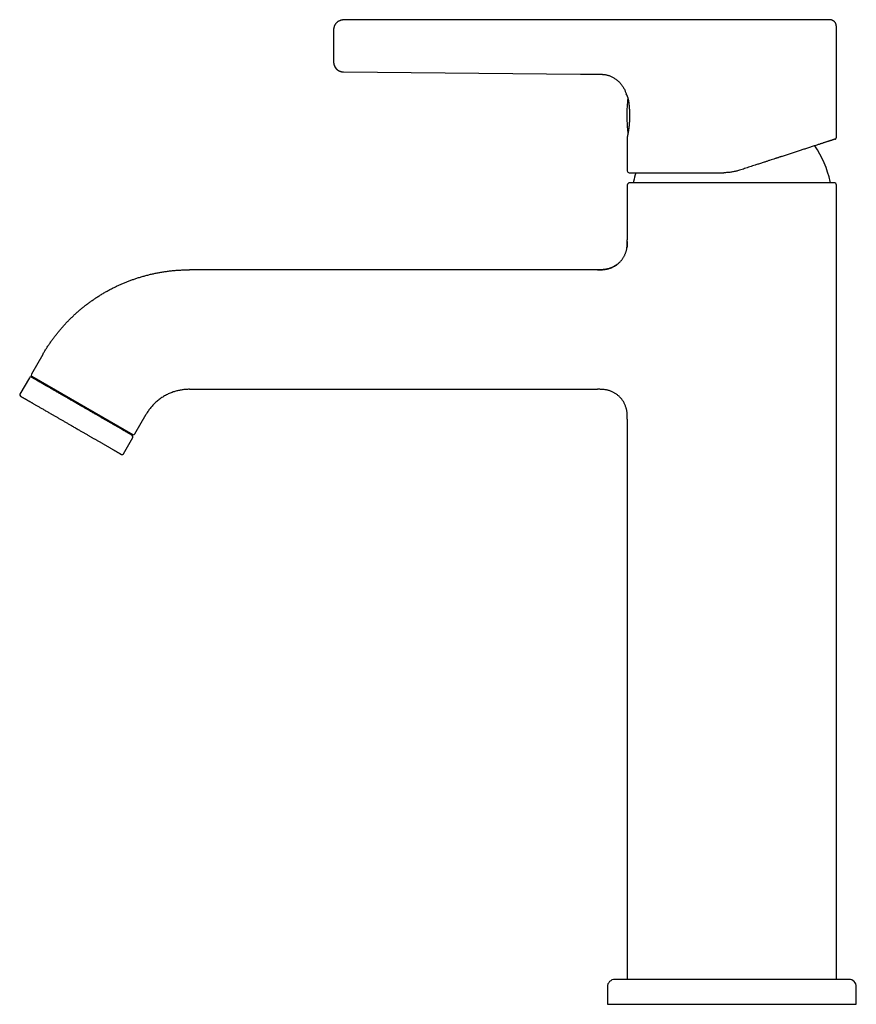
# Model space of a CAD drawing. Header units: millimetres. Extents: x 8 to 932, y 12 to 940.
# Tile 25 of 62: x 29 to 197, y 724 to 922. Entities that reach past the tile are written whole.
import ezdxf

# ---------------------------------------------------------------- set-up
doc = ezdxf.new("R2010")
doc.units = ezdxf.units.MM

msp = doc.modelspace()

# ---------------------------------------------------------------- linework, layer by layer
at = {"color": 7, "linetype": 'Continuous', "lineweight": 30}
for p, q in [((145.23, 921.58), (93.75, 921.55)), ((145.23, 921.57), (93.75, 921.55)), ((93.75, 921.56), (93.75, 921.56)), ((93.75, 921.55), (93.75, 921.55)), ((154.69, 921.58), (154.7, 921.58)), ((192.75, 897.98), (192.75, 920.08)), ((91.75, 913.07), (91.75, 913.06)), ((93.73, 911.11), (93.73, 911.12)), ((93.73, 911.11), (93.73, 911.11)), ((93.73, 911.11), (141.35, 910.67)), ((141.35, 910.68), (145.23, 910.64)), ((145.23, 910.64), (145.23, 910.64)), ((150.55, 906.61), (150.54, 906.62)), ((150.54, 906.62), (150.54, 906.62)), ((150.75, 898.11), (150.75, 898.07)), ((150.75, 898.07), (150.75, 891.27)), ((150.86, 899.05), (150.87, 898.96)), ((150.75, 888.37), (150.75, 877.37)), ((192.75, 728.87), (192.75, 888.37)), ((144.75, 871.37), (62.77, 871.37)), ((33.32, 854.37), (31.03, 850.4)), ((30.63, 849.7), (28.73, 846.41)), ((31.14, 849.99), (51.4, 838.29)), ((31.31, 849.89), (31.21, 849.71)), ((62.77, 847.37), (144.75, 847.37)), ((51.81, 838.4), (54.11, 842.37)), ((150.75, 841.37), (150.75, 728.87)), ((51.13, 838.21), (51.23, 838.39)), ((49.51, 834.41), (51.41, 837.7)), ((195.25, 728.87), (148.25, 728.87)), ((146.75, 727.37), (146.75, 723.87)), ((196.75, 723.87), (196.75, 727.37)), ((146.75, 723.87), (196.75, 723.87))]:
    msp.add_line(p, q, dxfattribs=at)
at = {"color": 7, "linetype": 'Continuous', "lineweight": 30, "flags": 128}
for points in [[(91.75, 913.06), (91.75, 913.01), (91.76, 912.92)], [(150.88, 898.95), (150.88, 898.96), (150.87, 898.96)]]:
    msp.add_lwpolyline(points, dxfattribs=at)
at = {"color": 7, "linetype": 'Continuous', "lineweight": 30}
for centre, radius, start, end in [((93.75, 913.1), 2, 200.2397, 269.4813), ((180.65, 902.37), 30, 173.3394, 180), ((180.65, 902.37), 30, 180, 185.9292), ((151.01, 899.29), 0.2, 185.9292, 215.7742), ((171.75, 884.87), 20.2, 12.1248, 34.4141), ((151.15, 891.27), 0.4, 180, 270), ((171.75, 884.87), 20.2, 162.7158, 167.8752), ((151.25, 888.37), 0.5, 90, 180), ((152.2, 889.07), 0.2, 167.8752, 270), ((191.3, 889.07), 0.2, 270, 12.1248), ((192.25, 888.37), 0.5, 360, 90), ((31.29, 850.25), 0.3, 150, 240), ((30.89, 849.55), 0.3, 60, 150), ((28.99, 846.26), 0.3, 150, 240), ((51.55, 838.55), 0.3, 240, 330), ((51.15, 837.85), 0.3, 330, 60), ((49.25, 834.56), 0.3, 240, 330), ((148.25, 727.37), 1.5, 90, 180), ((195.25, 727.37), 1.5, 0, 90)]:
    msp.add_arc(centre, radius, start, end, dxfattribs=at)
for points, knots in [([(93.75, 921.56), (93.7, 921.55), (93.6, 921.55), (93.44, 921.53), (93.29, 921.5), (93.13, 921.46), (92.98, 921.4), (92.83, 921.33), (92.69, 921.25), (92.55, 921.16), (92.43, 921.06), (92.31, 920.95), (92.2, 920.82), (92.1, 920.69), (92.02, 920.56), (91.94, 920.42), (91.88, 920.27), (91.83, 920.13), (91.79, 919.98), (91.77, 919.84), (91.75, 919.71), (91.75, 919.62), (91.75, 919.59)], [0, 0, 0, 0, 0.048301, 0.097983, 0.148952, 0.201095, 0.254275, 0.308338, 0.359969, 0.412076, 0.464493, 0.517049, 0.56957, 0.621881, 0.673814, 0.725205, 0.775903, 0.825768, 0.87381, 0.920825, 0.966722, 1, 1, 1, 1]), ([(154.7, 921.58), (154.63, 921.58), (154.48, 921.58), (154.26, 921.58), (154.05, 921.58), (153.85, 921.59), (153.64, 921.59), (153.42, 921.6), (153.18, 921.6), (152.94, 921.6), (152.7, 921.6), (152.47, 921.6), (152.26, 921.6), (152.05, 921.59), (151.85, 921.59), (151.64, 921.59), (151.43, 921.58), (151.21, 921.58), (151, 921.58), (150.78, 921.58), (150.56, 921.57), (150.35, 921.57), (150.16, 921.57), (149.97, 921.56), (149.79, 921.56), (149.61, 921.56), (149.42, 921.56), (149.24, 921.56), (149.04, 921.56), (148.83, 921.56), (148.61, 921.56), (148.37, 921.56), (148.11, 921.56), (147.85, 921.56), (147.56, 921.56), (147.27, 921.56), (146.95, 921.57), (146.63, 921.57), (146.3, 921.57), (145.95, 921.58), (145.6, 921.58), (145.35, 921.58), (145.23, 921.58)], [0, 0, 0, 0, 0.024162, 0.046991, 0.068779, 0.089763, 0.110125, 0.136066, 0.161361, 0.186002, 0.211449, 0.235752, 0.25874, 0.280241, 0.300083, 0.32304, 0.345645, 0.368411, 0.391325, 0.414375, 0.437521, 0.460722, 0.480026, 0.499317, 0.518572, 0.537769, 0.556944, 0.577215, 0.597769, 0.619781, 0.643317, 0.668436, 0.695146, 0.723446, 0.753328, 0.784771, 0.817736, 0.852145, 0.887254, 0.92363, 0.961229, 1, 1, 1, 1]), ([(191.25, 921.58), (191.25, 921.58), (191.25, 921.58), (191.24, 921.58), (191.22, 921.58), (191.17, 921.58), (191.11, 921.58), (191.02, 921.58), (190.92, 921.58), (190.81, 921.58), (190.68, 921.58), (190.54, 921.58), (190.38, 921.58), (190.2, 921.58), (190, 921.58), (189.78, 921.58), (189.55, 921.58), (189.29, 921.58), (189.02, 921.58), (188.74, 921.58), (188.45, 921.58), (188.15, 921.58), (187.84, 921.58), (187.51, 921.58), (187.16, 921.58), (186.8, 921.58), (186.41, 921.58), (186.01, 921.58), (185.59, 921.58), (185.16, 921.58), (184.73, 921.58), (184.29, 921.58), (183.86, 921.58), (183.41, 921.58), (182.95, 921.58), (182.47, 921.58), (181.98, 921.58), (181.46, 921.58), (180.94, 921.58), (180.4, 921.58), (179.86, 921.58), (179.33, 921.58), (178.79, 921.58), (178.26, 921.58), (177.73, 921.58), (177.19, 921.58), (176.63, 921.58), (176.06, 921.58), (175.47, 921.58), (174.88, 921.58), (174.29, 921.58), (173.69, 921.58), (173.11, 921.58), (172.53, 921.58), (171.96, 921.58), (171.4, 921.58), (170.83, 921.58), (170.26, 921.58), (169.67, 921.58), (169.08, 921.58), (168.49, 921.58), (167.9, 921.58), (167.31, 921.58), (166.74, 921.58), (166.18, 921.58), (165.64, 921.58), (165.11, 921.58), (164.58, 921.58), (164.05, 921.58), (163.51, 921.58), (162.98, 921.58), (162.44, 921.58), (161.92, 921.58), (161.41, 921.58), (160.91, 921.58), (160.44, 921.58), (159.98, 921.58), (159.54, 921.58), (159.1, 921.58), (158.67, 921.58), (158.24, 921.58), (157.81, 921.58), (157.4, 921.58), (157, 921.58), (156.62, 921.58), (156.25, 921.58), (155.91, 921.58), (155.59, 921.58), (155.28, 921.58), (154.98, 921.58), (154.79, 921.58), (154.7, 921.58)], [0, 0, 0, 0, 0, 0.011655, 0.023303, 0.034954, 0.046622, 0.058315, 0.070022, 0.081034, 0.092028, 0.103014, 0.114001, 0.124998, 0.13667, 0.148327, 0.15998, 0.171641, 0.183321, 0.19501, 0.206011, 0.217001, 0.22799, 0.238986, 0.249999, 0.261708, 0.273385, 0.285041, 0.296689, 0.308338, 0.320001, 0.33099, 0.341975, 0.352966, 0.363971, 0.374999, 0.386705, 0.398381, 0.410037, 0.421684, 0.433335, 0.444992, 0.455976, 0.466959, 0.477952, 0.488962, 0.5, 0.51169, 0.523357, 0.535012, 0.546666, 0.558329, 0.570016, 0.581022, 0.592014, 0.603001, 0.613993, 0.625, 0.636673, 0.64833, 0.659983, 0.671643, 0.68332, 0.695031, 0.706055, 0.717054, 0.728038, 0.739016, 0.749998, 0.761656, 0.773306, 0.784958, 0.796625, 0.808316, 0.820025, 0.831039, 0.842035, 0.85302, 0.864006, 0.875, 0.886664, 0.898317, 0.90997, 0.921633, 0.933319, 0.945012, 0.956013, 0.967003, 0.977992, 0.988987, 1, 1, 1, 1]), ([(192.75, 920.08), (192.75, 920.12), (192.75, 920.21), (192.74, 920.33), (192.73, 920.45), (192.71, 920.56), (192.69, 920.66), (192.65, 920.76), (192.62, 920.84), (192.57, 920.93), (192.52, 921.01), (192.47, 921.08), (192.4, 921.16), (192.32, 921.24), (192.22, 921.33), (192.1, 921.4), (191.98, 921.46), (191.86, 921.51), (191.74, 921.54), (191.61, 921.56), (191.52, 921.57), (191.45, 921.57), (191.42, 921.57), (191.37, 921.58), (191.31, 921.58), (191.27, 921.58), (191.25, 921.58)], [0, 0, 0, 0, 0.054038, 0.105444, 0.154131, 0.200166, 0.243719, 0.284859, 0.323382, 0.35916, 0.402421, 0.440471, 0.474951, 0.52767, 0.581633, 0.636703, 0.692732, 0.747885, 0.799197, 0.852329, 0.901571, 0.916376, 0.930865, 0.948655, 0.973655, 1, 1, 1, 1]), ([(91.75, 919.69), (91.75, 919.69), (91.75, 919.67), (91.75, 919.65), (91.75, 919.62), (91.75, 919.6), (91.75, 919.59)], [0, 0, 0, 0, 0.060214, 0.331396, 0.644052, 1, 1, 1, 1]), ([(91.75, 919.55), (91.75, 919.55), (91.75, 919.55), (91.75, 919.52), (91.75, 919.49), (91.75, 919.44), (91.75, 919.37), (91.75, 919.3), (91.75, 919.21), (91.75, 919.11), (91.75, 918.99), (91.75, 918.87), (91.75, 918.74), (91.75, 918.59), (91.75, 918.44), (91.75, 918.28), (91.75, 918.1), (91.75, 917.92), (91.75, 917.74), (91.75, 917.54), (91.75, 917.34), (91.75, 917.14), (91.75, 916.93), (91.75, 916.73), (91.75, 916.52), (91.75, 916.31), (91.75, 916.1), (91.75, 915.89), (91.75, 915.69), (91.75, 915.48), (91.75, 915.28), (91.75, 915.08), (91.75, 914.89), (91.75, 914.7), (91.75, 914.52), (91.75, 914.35), (91.75, 914.19), (91.75, 914.04), (91.75, 913.9), (91.75, 913.76), (91.75, 913.64), (91.75, 913.53), (91.75, 913.43), (91.75, 913.35), (91.75, 913.27), (91.75, 913.21), (91.75, 913.16), (91.75, 913.13), (91.75, 913.11), (91.75, 913.11), (91.75, 913.1)], [0, 0, 0, 0, 0.020695, 0.041476, 0.062435, 0.08327, 0.104094, 0.124993, 0.146248, 0.167218, 0.187988, 0.208649, 0.22929, 0.250004, 0.270747, 0.291407, 0.312074, 0.33284, 0.353794, 0.375023, 0.396278, 0.417246, 0.438015, 0.458673, 0.479312, 0.500022, 0.520754, 0.541404, 0.562062, 0.582819, 0.603765, 0.624985, 0.646228, 0.66719, 0.687958, 0.708621, 0.729269, 0.749994, 0.770718, 0.791506, 0.812448, 0.833298, 0.854122, 0.875005, 0.896278, 0.917254, 0.938022, 0.958674, 0.979302, 1, 1, 1, 1]), ([(91.75, 913.07), (91.75, 913.06), (91.75, 913.04), (91.75, 913.01), (91.75, 912.98), (91.76, 912.95), (91.76, 912.92), (91.76, 912.89), (91.76, 912.86), (91.77, 912.81), (91.78, 912.74), (91.8, 912.65), (91.83, 912.55), (91.87, 912.43), (91.92, 912.31), (91.98, 912.18), (92.05, 912.05), (92.12, 911.95), (92.19, 911.86), (92.24, 911.79), (92.3, 911.73), (92.36, 911.67), (92.43, 911.61), (92.49, 911.55), (92.57, 911.49), (92.65, 911.44), (92.75, 911.38), (92.86, 911.32), (92.98, 911.26), (93.11, 911.21), (93.26, 911.17), (93.41, 911.14), (93.57, 911.12), (93.68, 911.11), (93.73, 911.11)], [0, 0, 0, 0, 0.018253, 0.034332, 0.048342, 0.060478, 0.071071, 0.080657, 0.090062, 0.099761, 0.127138, 0.156745, 0.188308, 0.22867, 0.271771, 0.317539, 0.363858, 0.409656, 0.437959, 0.465975, 0.493674, 0.521029, 0.548015, 0.57507, 0.604946, 0.638044, 0.67427, 0.7135, 0.755571, 0.800279, 0.84738, 0.896588, 0.94758, 1, 1, 1, 1]), ([(145.23, 910.64), (145.3, 910.64), (145.45, 910.64), (145.67, 910.63), (145.91, 910.61), (146.16, 910.59), (146.42, 910.54), (146.69, 910.49), (146.96, 910.41), (147.24, 910.31), (147.52, 910.2), (147.79, 910.06), (148.07, 909.9), (148.34, 909.73), (148.6, 909.54), (148.85, 909.32), (149.1, 909.1), (149.33, 908.85), (149.54, 908.6), (149.74, 908.33), (149.92, 908.05), (150.08, 907.77), (150.22, 907.48), (150.35, 907.2), (150.46, 906.91), (150.52, 906.71), (150.54, 906.62)], [0, 0, 0, 0, 0.0290567, 0.0603016, 0.0935284, 0.128573, 0.1652954, 0.203537, 0.2431631, 0.2840718, 0.3261704, 0.3693282, 0.4134001, 0.4582372, 0.503692, 0.5496231, 0.5958997, 0.6423895, 0.6888553, 0.735142, 0.7811016, 0.8265706, 0.871375, 0.9153345, 0.9582676, 1, 1, 1, 1]), ([(150.54, 906.62), (150.55, 906.61), (150.55, 906.61), (150.55, 906.61), (150.55, 906.6)], [0, 0, 0, 0, 0.9146817, 1, 1, 1, 1]), ([(150.58, 906.55), (150.57, 906.56), (150.56, 906.58), (150.55, 906.6), (150.55, 906.6), (150.55, 906.61)], [0, 0, 0, 0, 0.348638, 0.69869, 1, 1, 1, 1]), ([(150.57, 906.56), (150.57, 906.56), (150.56, 906.57), (150.56, 906.58), (150.55, 906.59)], [0, 0, 0, 0, 0.0073487, 1, 1, 1, 1]), ([(150.57, 906.56), (150.57, 906.56), (150.58, 906.54), (150.59, 906.51), (150.61, 906.48), (150.63, 906.43), (150.65, 906.39), (150.67, 906.35), (150.68, 906.33)], [0, 0, 0, 0, 0.113414, 0.278195, 0.458609, 0.640989, 0.83157, 1, 1, 1, 1]), ([(150.58, 906.55), (150.58, 906.54), (150.59, 906.52), (150.61, 906.48), (150.64, 906.43), (150.66, 906.36), (150.7, 906.29), (150.73, 906.21), (150.77, 906.11), (150.8, 906.01), (150.84, 905.89), (150.87, 905.77), (150.91, 905.64), (150.94, 905.49), (150.97, 905.34), (151, 905.18), (151.03, 905.02), (151.04, 904.9), (151.05, 904.85)], [0, 0, 0, 0, 0.062999, 0.126141, 0.189455, 0.252842, 0.316178, 0.379329, 0.442181, 0.504821, 0.567393, 0.629968, 0.692598, 0.755306, 0.818098, 0.880971, 0.943917, 1, 1, 1, 1]), ([(151.05, 904.84), (151.05, 904.8), (151.07, 904.7), (151.08, 904.53), (151.11, 904.32), (151.12, 904.12), (151.14, 903.91), (151.15, 903.72), (151.17, 903.52), (151.18, 903.32), (151.19, 903.12), (151.19, 902.92), (151.2, 902.73), (151.2, 902.55), (151.2, 902.38), (151.2, 902.21), (151.2, 902.06), (151.19, 901.9), (151.19, 901.76), (151.19, 901.63), (151.18, 901.51), (151.18, 901.4), (151.17, 901.3), (151.16, 901.18), (151.16, 901.03), (151.14, 900.85), (151.13, 900.68), (151.12, 900.52), (151.1, 900.38), (151.09, 900.24), (151.07, 900.09), (151.05, 899.95), (151.04, 899.82), (151.02, 899.69), (151, 899.56), (150.98, 899.42), (150.97, 899.29), (150.95, 899.17), (150.93, 899.05), (150.91, 898.94), (150.89, 898.82), (150.87, 898.71), (150.85, 898.61), (150.83, 898.51), (150.82, 898.43), (150.8, 898.35), (150.79, 898.28), (150.78, 898.23), (150.77, 898.18), (150.76, 898.14), (150.75, 898.11), (150.75, 898.11), (150.75, 898.11)], [0, 0, 0, 0, 0.014905, 0.041018, 0.066284, 0.090702, 0.114268, 0.136978, 0.15883, 0.17982, 0.202752, 0.224558, 0.245242, 0.264854, 0.283404, 0.300886, 0.317293, 0.334386, 0.350116, 0.36448, 0.377474, 0.389095, 0.399532, 0.409994, 0.429796, 0.450403, 0.471811, 0.4887, 0.506059, 0.523892, 0.542201, 0.561026, 0.57696, 0.594291, 0.613021, 0.633156, 0.6547, 0.673231, 0.692703, 0.713126, 0.734511, 0.756862, 0.780133, 0.80432, 0.826239, 0.848868, 0.872211, 0.896276, 0.921072, 0.946612, 0.972913, 1, 1, 1, 1]), ([(150.83, 899.27), (150.83, 899.27), (150.83, 899.27), (150.83, 899.26), (150.84, 899.24), (150.84, 899.21), (150.85, 899.18), (150.85, 899.14), (150.86, 899.09), (150.86, 899.06), (150.86, 899.05)], [0, 0, 0, 0, 0.1266832, 0.2499221, 0.3732578, 0.5002222, 0.6267567, 0.7499567, 0.8732354, 1, 1, 1, 1]), ([(150.88, 898.94), (150.88, 898.93), (150.89, 898.91), (150.89, 898.89), (150.9, 898.88), (150.9, 898.88)], [0, 0, 0, 0, 0.285196, 0.9563388, 1, 1, 1, 1]), ([(192.47, 897.6), (192.49, 897.61), (192.52, 897.62), (192.55, 897.64), (192.59, 897.66), (192.63, 897.69), (192.66, 897.73), (192.68, 897.76), (192.71, 897.8), (192.72, 897.84), (192.74, 897.89), (192.75, 897.93), (192.75, 897.97), (192.75, 897.98)], [0, 0, 0, 0, 0.101144, 0.179775, 0.235695, 0.395091, 0.456367, 0.534573, 0.629475, 0.711057, 0.800752, 0.897517, 1, 1, 1, 1]), ([(192.47, 897.6), (192.47, 897.6), (192.47, 897.6), (192.44, 897.59), (192.41, 897.58), (192.36, 897.57), (192.31, 897.55), (192.26, 897.53), (192.2, 897.52), (192.14, 897.5), (192.06, 897.47), (191.97, 897.44), (191.86, 897.41), (191.74, 897.37), (191.63, 897.33), (191.54, 897.3), (191.47, 897.28), (191.39, 897.25), (191.31, 897.22), (191.22, 897.2), (191.11, 897.16), (190.96, 897.11), (190.76, 897.05), (190.56, 896.98), (190.34, 896.91), (190.12, 896.84), (189.88, 896.76), (189.64, 896.68), (189.39, 896.6), (189.1, 896.51), (188.79, 896.41), (188.44, 896.29), (188.08, 896.18), (187.71, 896.06), (187.32, 895.93), (186.94, 895.81), (186.57, 895.69), (186.21, 895.57), (185.84, 895.45), (185.46, 895.33), (185.08, 895.2), (184.69, 895.07), (184.29, 894.95), (183.89, 894.82), (183.49, 894.69), (183.08, 894.55), (182.67, 894.42), (182.25, 894.28), (181.89, 894.17), (181.6, 894.07), (181.37, 894), (181.14, 893.92), (180.91, 893.85), (180.68, 893.77), (180.34, 893.66), (179.9, 893.52), (179.34, 893.34), (178.78, 893.15), (178.28, 892.99), (177.85, 892.85), (177.49, 892.74), (177.13, 892.62), (176.77, 892.5), (176.36, 892.37), (175.89, 892.22), (175.37, 892.05), (174.84, 891.88), (174.32, 891.7), (173.79, 891.53), (173.43, 891.42), (173.26, 891.36)], [0, 0, 0, 0, 0.017956, 0.035886, 0.053804, 0.071725, 0.082999, 0.094283, 0.105583, 0.117035, 0.128967, 0.143868, 0.158761, 0.173656, 0.188559, 0.196373, 0.204193, 0.21202, 0.219855, 0.227701, 0.235557, 0.251406, 0.267241, 0.283074, 0.298914, 0.314771, 0.33037, 0.346005, 0.361685, 0.377673, 0.396704, 0.415737, 0.434789, 0.453876, 0.473015, 0.492221, 0.508665, 0.5251, 0.541537, 0.557986, 0.574455, 0.590661, 0.606906, 0.623201, 0.639205, 0.655191, 0.671177, 0.68717, 0.70318, 0.711576, 0.71998, 0.728393, 0.736817, 0.745253, 0.753701, 0.773467, 0.793218, 0.812969, 0.832735, 0.845176, 0.857633, 0.870109, 0.882466, 0.894307, 0.911911, 0.929505, 0.947101, 0.964708, 0.982337, 1, 1, 1, 1]), ([(151.15, 890.87), (151.15, 890.87), (151.15, 890.87), (151.18, 890.87), (151.22, 890.87), (151.26, 890.87), (151.31, 890.87), (151.36, 890.87), (151.42, 890.87), (151.48, 890.87), (151.55, 890.87), (151.65, 890.87), (151.75, 890.87), (151.87, 890.87), (151.98, 890.87), (152.07, 890.87), (152.15, 890.87), (152.22, 890.87), (152.3, 890.87), (152.38, 890.87), (152.5, 890.87), (152.67, 890.87), (152.88, 890.87), (153.11, 890.87), (153.36, 890.87), (153.61, 890.87), (153.88, 890.87), (154.16, 890.87), (154.47, 890.87), (154.79, 890.87), (155.13, 890.87), (155.49, 890.87), (155.85, 890.87), (156.24, 890.87), (156.61, 890.87), (156.98, 890.87), (157.34, 890.87), (157.7, 890.87), (158.07, 890.87), (158.45, 890.87), (158.84, 890.87), (159.23, 890.87), (159.62, 890.87), (160.02, 890.87), (160.43, 890.87), (160.84, 890.87), (161.25, 890.87), (161.6, 890.87), (161.89, 890.87), (162.12, 890.87), (162.34, 890.87), (162.57, 890.87), (162.8, 890.87), (163.14, 890.87), (163.58, 890.87), (164.13, 890.87), (164.68, 890.87), (165.18, 890.87), (165.6, 890.87), (165.96, 890.87), (166.32, 890.87), (166.68, 890.87), (167.09, 890.87), (167.55, 890.87), (168.07, 890.87), (168.59, 890.87), (169.11, 890.87), (169.64, 890.87), (169.99, 890.87), (170.17, 890.87)], [0, 0, 0, 0, 0.018417, 0.036805, 0.055178, 0.07355, 0.085105, 0.096667, 0.108242, 0.119967, 0.132174, 0.147412, 0.162634, 0.177848, 0.193063, 0.201036, 0.209012, 0.216992, 0.224978, 0.232971, 0.240972, 0.258963, 0.276922, 0.294861, 0.312795, 0.330735, 0.348696, 0.366689, 0.384981, 0.404157, 0.42331, 0.442455, 0.461607, 0.480784, 0.499999, 0.51643, 0.532832, 0.549215, 0.56559, 0.581966, 0.59806, 0.614174, 0.630317, 0.64616, 0.661969, 0.67776, 0.693542, 0.709325, 0.717595, 0.72587, 0.734149, 0.742434, 0.750727, 0.759029, 0.778447, 0.79783, 0.817196, 0.83656, 0.848739, 0.860927, 0.87313, 0.885211, 0.89679, 0.913997, 0.931187, 0.948371, 0.96556, 0.982766, 1, 1, 1, 1]), ([(173.26, 891.36), (173.14, 891.32), (172.91, 891.25), (172.57, 891.16), (172.22, 891.08), (171.87, 891.02), (171.53, 890.96), (171.18, 890.92), (170.84, 890.89), (170.5, 890.87), (170.28, 890.87), (170.17, 890.87)], [0, 0, 0, 0, 0.11455, 0.228399, 0.34157, 0.454091, 0.565984, 0.675295, 0.784051, 0.892278, 1, 1, 1, 1]), ([(171.75, 888.87), (171.55, 888.87), (171.16, 888.87), (170.57, 888.87), (169.99, 888.87), (169.47, 888.87), (169.04, 888.87), (168.67, 888.87), (168.3, 888.87), (167.93, 888.87), (167.49, 888.87), (166.98, 888.87), (166.42, 888.87), (165.86, 888.87), (165.3, 888.87), (164.75, 888.87), (164.28, 888.87), (163.9, 888.87), (163.59, 888.87), (163.29, 888.87), (162.99, 888.87), (162.69, 888.87), (162.39, 888.87), (162.02, 888.87), (161.57, 888.87), (161.04, 888.87), (160.55, 888.87), (160.09, 888.87), (159.66, 888.87), (159.24, 888.87), (158.82, 888.87), (158.42, 888.87), (158.02, 888.87), (157.63, 888.87), (157.23, 888.87), (156.83, 888.87), (156.42, 888.87), (156.03, 888.87), (155.65, 888.87), (155.28, 888.87), (154.93, 888.87), (154.61, 888.87), (154.34, 888.87), (154.1, 888.87), (153.87, 888.87), (153.65, 888.87), (153.41, 888.87), (153.17, 888.87), (152.92, 888.87), (152.72, 888.87), (152.56, 888.87), (152.44, 888.87), (152.32, 888.87), (152.21, 888.87), (152.1, 888.87), (152.01, 888.87), (151.91, 888.87), (151.82, 888.87), (151.73, 888.87), (151.65, 888.87), (151.58, 888.87), (151.5, 888.87), (151.43, 888.87), (151.36, 888.87), (151.31, 888.87), (151.28, 888.87), (151.25, 888.87), (151.25, 888.87), (151.25, 888.87)], [0, 0, 0, 0, 0.018297, 0.036561, 0.054805, 0.073046, 0.084517, 0.095997, 0.107488, 0.119146, 0.131344, 0.149462, 0.167556, 0.18564, 0.203729, 0.221837, 0.239979, 0.2503, 0.260606, 0.270901, 0.281186, 0.291465, 0.30174, 0.312014, 0.330855, 0.349718, 0.36862, 0.385084, 0.401515, 0.417923, 0.434318, 0.450713, 0.467117, 0.483543, 0.5, 0.518813, 0.537585, 0.55633, 0.575065, 0.593808, 0.612574, 0.631379, 0.645824, 0.660242, 0.674642, 0.689029, 0.703413, 0.722254, 0.741117, 0.760019, 0.771113, 0.78219, 0.793255, 0.804311, 0.815361, 0.826409, 0.837457, 0.849616, 0.861783, 0.873965, 0.886015, 0.897519, 0.91461, 0.931681, 0.948743, 0.965809, 0.98289, 1, 1, 1, 1]), ([(192.25, 888.87), (192.25, 888.87), (192.24, 888.87), (192.22, 888.87), (192.18, 888.87), (192.13, 888.87), (192.07, 888.87), (192.02, 888.87), (191.96, 888.87), (191.89, 888.87), (191.8, 888.87), (191.69, 888.87), (191.55, 888.87), (191.39, 888.87), (191.21, 888.87), (191.02, 888.87), (190.84, 888.87), (190.69, 888.87), (190.56, 888.87), (190.42, 888.87), (190.28, 888.87), (190.14, 888.87), (189.99, 888.87), (189.79, 888.87), (189.55, 888.87), (189.24, 888.87), (188.92, 888.87), (188.61, 888.87), (188.31, 888.87), (187.99, 888.87), (187.66, 888.87), (187.32, 888.87), (186.98, 888.87), (186.62, 888.87), (186.23, 888.87), (185.81, 888.87), (185.37, 888.87), (184.91, 888.87), (184.44, 888.87), (183.96, 888.87), (183.47, 888.87), (183.01, 888.87), (182.58, 888.87), (182.18, 888.87), (181.78, 888.87), (181.37, 888.87), (180.92, 888.87), (180.41, 888.87), (179.86, 888.87), (179.37, 888.87), (178.96, 888.87), (178.63, 888.87), (178.29, 888.87), (177.95, 888.87), (177.61, 888.87), (177.27, 888.87), (176.92, 888.87), (176.55, 888.87), (176.17, 888.87), (175.78, 888.87), (175.41, 888.87), (174.98, 888.87), (174.49, 888.87), (173.95, 888.87), (173.4, 888.87), (172.85, 888.87), (172.3, 888.87), (171.93, 888.87), (171.75, 888.87)], [0, 0, 0, 0, 0.018299, 0.036564, 0.05481, 0.07305, 0.084521, 0.095999, 0.107489, 0.119146, 0.131344, 0.149462, 0.167556, 0.18564, 0.203729, 0.221837, 0.239979, 0.2503, 0.260606, 0.270901, 0.281186, 0.291465, 0.30174, 0.312014, 0.330855, 0.349718, 0.36862, 0.385084, 0.401515, 0.417923, 0.434318, 0.450713, 0.467117, 0.483543, 0.5, 0.518813, 0.537585, 0.55633, 0.575065, 0.593808, 0.612574, 0.631379, 0.645824, 0.660242, 0.674642, 0.68903, 0.703413, 0.722254, 0.741117, 0.760019, 0.771113, 0.78219, 0.793255, 0.804311, 0.815361, 0.826409, 0.837457, 0.849616, 0.861784, 0.873965, 0.886015, 0.897517, 0.914607, 0.931677, 0.948739, 0.965805, 0.982888, 1, 1, 1, 1]), ([(144.75, 871.37), (144.86, 871.37), (145.08, 871.37), (145.41, 871.38), (145.74, 871.39), (146.05, 871.42), (146.33, 871.46), (146.59, 871.5), (146.85, 871.56), (147.1, 871.63), (147.34, 871.71), (147.57, 871.8), (147.79, 871.9), (148.02, 872.01), (148.23, 872.13), (148.44, 872.26), (148.65, 872.41), (148.85, 872.56), (149.04, 872.73), (149.22, 872.9), (149.39, 873.08), (149.56, 873.27), (149.71, 873.47), (149.86, 873.68), (149.99, 873.89), (150.11, 874.1), (150.22, 874.33), (150.32, 874.55), (150.41, 874.78), (150.49, 875.02), (150.56, 875.27), (150.62, 875.54), (150.67, 875.8), (150.7, 876.07), (150.73, 876.36), (150.74, 876.68), (150.75, 877.02), (150.75, 877.26), (150.75, 877.37)], [0, 0, 0, 0, 0.033819, 0.067708, 0.101712, 0.135867, 0.16283, 0.189921, 0.217154, 0.244538, 0.269572, 0.294741, 0.320043, 0.345474, 0.371025, 0.396682, 0.42243, 0.448249, 0.474116, 0.500007, 0.525899, 0.551766, 0.577584, 0.603332, 0.628989, 0.65454, 0.679971, 0.705272, 0.730441, 0.755474, 0.783354, 0.811076, 0.838652, 0.866097, 0.893425, 0.929064, 0.964571, 1, 1, 1, 1]), ([(150.75, 877.05), (150.75, 876.98), (150.75, 876.81), (150.74, 876.55), (150.72, 876.27), (150.7, 876.02), (150.67, 875.86), (150.66, 875.79)], [0, 0, 0, 0, 0.176242, 0.402181, 0.62181, 0.835227, 1, 1, 1, 1]), ([(148.84, 872.56), (148.82, 872.54), (148.78, 872.51), (148.72, 872.46), (148.67, 872.42), (148.62, 872.38), (148.58, 872.35), (148.53, 872.32), (148.49, 872.29), (148.44, 872.26), (148.38, 872.22), (148.31, 872.17), (148.23, 872.12), (148.13, 872.07), (148.02, 872), (147.89, 871.94), (147.76, 871.87), (147.61, 871.81), (147.44, 871.74), (147.26, 871.68), (147.07, 871.62), (146.87, 871.56), (146.65, 871.51), (146.41, 871.47), (146.17, 871.43), (145.91, 871.4), (145.64, 871.38), (145.35, 871.37), (145.06, 871.37), (144.85, 871.37), (144.75, 871.37)], [0, 0, 0, 0, 0.026855, 0.050671, 0.071711, 0.085878, 0.098863, 0.110893, 0.122245, 0.135275, 0.151024, 0.169646, 0.191128, 0.216685, 0.245342, 0.277074, 0.310909, 0.347602, 0.387117, 0.42942, 0.474475, 0.522247, 0.572706, 0.625825, 0.681586, 0.739977, 0.800996, 0.864652, 0.930968, 1, 1, 1, 1]), ([(33.32, 854.37), (33.44, 854.57), (33.68, 854.97), (34.04, 855.57), (34.43, 856.16), (34.82, 856.74), (35.22, 857.31), (35.63, 857.86), (36.05, 858.41), (36.48, 858.94), (36.93, 859.47), (37.39, 860), (37.86, 860.52), (38.34, 861.03), (38.84, 861.53), (39.34, 862.01), (39.85, 862.49), (40.38, 862.96), (40.91, 863.42), (41.45, 863.86), (42, 864.3), (42.56, 864.72), (43.13, 865.13), (43.71, 865.53), (44.31, 865.93), (44.95, 866.33), (45.61, 866.73), (46.28, 867.11), (46.96, 867.48), (47.63, 867.82), (48.28, 868.13), (48.92, 868.42), (49.56, 868.7), (50.21, 868.97), (50.87, 869.22), (51.53, 869.46), (52.21, 869.69), (52.93, 869.92), (53.67, 870.13), (54.41, 870.33), (55.17, 870.51), (55.92, 870.68), (56.68, 870.82), (57.44, 870.95), (58.2, 871.07), (58.97, 871.16), (59.73, 871.24), (60.49, 871.3), (61.25, 871.34), (62.01, 871.37), (62.51, 871.37), (62.77, 871.37)], [0, 0, 0, 0, 0.019669, 0.039338, 0.059007, 0.078676, 0.098345, 0.117663, 0.136981, 0.156299, 0.175617, 0.195329, 0.215041, 0.234753, 0.254465, 0.274177, 0.293889, 0.313601, 0.333313, 0.353025, 0.372738, 0.39245, 0.412162, 0.431874, 0.451586, 0.473268, 0.494951, 0.516633, 0.538316, 0.559999, 0.579711, 0.599423, 0.619135, 0.638848, 0.65856, 0.678273, 0.697985, 0.719668, 0.741351, 0.763034, 0.784716, 0.806399, 0.828082, 0.849765, 0.871448, 0.893132, 0.914815, 0.936111, 0.957407, 0.978703, 1, 1, 1, 1]), ([(42.93, 842.95), (42.84, 843), (42.67, 843.1), (42.42, 843.25), (42.16, 843.39), (41.9, 843.54), (41.64, 843.69), (41.38, 843.84), (41.12, 844), (40.82, 844.16), (40.5, 844.35), (40.16, 844.55), (39.81, 844.75), (39.47, 844.94), (39.15, 845.13), (38.85, 845.31), (38.56, 845.47), (38.28, 845.63), (38, 845.79), (37.73, 845.95), (37.45, 846.11), (37.16, 846.28), (36.86, 846.45), (36.55, 846.63), (36.24, 846.81), (35.94, 846.98), (35.65, 847.15), (35.36, 847.32), (35.07, 847.48), (34.8, 847.64), (34.53, 847.8), (34.27, 847.95), (34.02, 848.09), (33.78, 848.23), (33.55, 848.36), (33.33, 848.49), (33.12, 848.61), (32.92, 848.73), (32.72, 848.84), (32.55, 848.94), (32.4, 849.03), (32.26, 849.11), (32.13, 849.18), (32.01, 849.25), (31.9, 849.32), (31.79, 849.38), (31.69, 849.44), (31.59, 849.49), (31.5, 849.55), (31.41, 849.6), (31.32, 849.65), (31.25, 849.69), (31.19, 849.72), (31.15, 849.75), (31.11, 849.77), (31.08, 849.79), (31.06, 849.8), (31.05, 849.81), (31.04, 849.81), (31.04, 849.81), (31.04, 849.81)], [0, 0, 0, 0, 0.014706, 0.029387, 0.044052, 0.058709, 0.07337, 0.088044, 0.102741, 0.118213, 0.13778, 0.157318, 0.176849, 0.196396, 0.215982, 0.232562, 0.249106, 0.265627, 0.282139, 0.298656, 0.315191, 0.331759, 0.351512, 0.371216, 0.390893, 0.410567, 0.430262, 0.45, 0.469753, 0.489457, 0.509134, 0.528808, 0.548503, 0.568241, 0.587581, 0.606874, 0.626142, 0.645407, 0.664691, 0.684017, 0.699613, 0.715178, 0.730722, 0.746258, 0.761797, 0.77735, 0.79293, 0.807768, 0.826227, 0.84466, 0.863087, 0.881527, 0.899999, 0.914708, 0.929391, 0.944057, 0.958715, 0.973375, 0.988047, 1, 1, 1, 1]), ([(62.77, 847.37), (62.64, 847.37), (62.4, 847.37), (62.03, 847.35), (61.66, 847.31), (61.3, 847.26), (60.94, 847.2), (60.58, 847.13), (60.23, 847.05), (59.88, 846.95), (59.52, 846.83), (59.14, 846.69), (58.74, 846.53), (58.35, 846.34), (57.97, 846.15), (57.59, 845.93), (57.23, 845.7), (56.88, 845.46), (56.54, 845.2), (56.2, 844.92), (55.89, 844.63), (55.58, 844.33), (55.29, 844.02), (55.02, 843.7), (54.77, 843.39), (54.54, 843.06), (54.31, 842.72), (54.17, 842.49), (54.11, 842.37)], [0, 0, 0, 0, 0.0351244, 0.0702484, 0.1053723, 0.1404961, 0.1756196, 0.2101157, 0.2446115, 0.2791075, 0.3136041, 0.3546711, 0.3957383, 0.436805, 0.4778706, 0.5189356, 0.560001, 0.6010671, 0.6421339, 0.6832006, 0.7242669, 0.7653328, 0.806399, 0.8451194, 0.88384, 0.9225604, 0.9612804, 1, 1, 1, 1]), ([(150.75, 841.37), (150.75, 841.46), (150.75, 841.65), (150.75, 841.92), (150.74, 842.2), (150.72, 842.48), (150.69, 842.75), (150.65, 843.03), (150.6, 843.29), (150.54, 843.55), (150.46, 843.81), (150.37, 844.06), (150.27, 844.31), (150.15, 844.56), (150.02, 844.8), (149.88, 845.04), (149.72, 845.26), (149.55, 845.48), (149.37, 845.69), (149.18, 845.88), (148.98, 846.07), (148.77, 846.24), (148.55, 846.41), (148.32, 846.56), (148.08, 846.7), (147.84, 846.83), (147.59, 846.94), (147.34, 847.03), (147.09, 847.12), (146.83, 847.18), (146.56, 847.25), (146.27, 847.29), (145.97, 847.33), (145.66, 847.35), (145.36, 847.37), (145.05, 847.37), (144.85, 847.37), (144.75, 847.37)], [0, 0, 0, 0, 0.028278, 0.056598, 0.084989, 0.113475, 0.142074, 0.170805, 0.198031, 0.225403, 0.25293, 0.28062, 0.308475, 0.336489, 0.364654, 0.392953, 0.421366, 0.449866, 0.477913, 0.505985, 0.534051, 0.562079, 0.590547, 0.618916, 0.647163, 0.675268, 0.703218, 0.730512, 0.757646, 0.784626, 0.811459, 0.843224, 0.874819, 0.906266, 0.937591, 0.968823, 1, 1, 1, 1]), ([(28.84, 846), (28.84, 846), (28.84, 846), (28.85, 846), (28.87, 845.99), (28.9, 845.97), (28.94, 845.95), (28.99, 845.92), (29.04, 845.89), (29.09, 845.86), (29.15, 845.82), (29.22, 845.78), (29.3, 845.74), (29.38, 845.69), (29.47, 845.64), (29.56, 845.59), (29.66, 845.53), (29.76, 845.47), (29.86, 845.41), (29.97, 845.35), (30.09, 845.28), (30.21, 845.21), (30.35, 845.13), (30.5, 845.05), (30.66, 844.95), (30.83, 844.85), (31.01, 844.75), (31.19, 844.64), (31.38, 844.53), (31.59, 844.41), (31.82, 844.28), (32.07, 844.14), (32.33, 843.99), (32.6, 843.83), (32.87, 843.67), (33.16, 843.51), (33.45, 843.34), (33.74, 843.17), (34.04, 843), (34.35, 842.82), (34.66, 842.64), (34.95, 842.47), (35.22, 842.32), (35.46, 842.18), (35.7, 842.04), (35.94, 841.9), (36.19, 841.76), (36.43, 841.62), (36.68, 841.47), (36.94, 841.33), (37.2, 841.17), (37.47, 841.02), (37.75, 840.86), (38.02, 840.7), (38.29, 840.54), (38.57, 840.39), (38.84, 840.23), (39.13, 840.06), (39.43, 839.89), (39.76, 839.7), (40.08, 839.51), (40.41, 839.32), (40.62, 839.2), (40.73, 839.14)], [0, 0, 0, 0, 0.007758, 0.026206, 0.044635, 0.063064, 0.081512, 0.099999, 0.114696, 0.129371, 0.144032, 0.158689, 0.173353, 0.188033, 0.202738, 0.218201, 0.232174, 0.246131, 0.260082, 0.274034, 0.287996, 0.301976, 0.315983, 0.332551, 0.349086, 0.365603, 0.382115, 0.398635, 0.415179, 0.43176, 0.451498, 0.471193, 0.490867, 0.510544, 0.530247, 0.55, 0.569739, 0.589433, 0.609107, 0.628784, 0.648488, 0.668241, 0.68274, 0.697213, 0.711668, 0.726117, 0.740567, 0.755027, 0.769508, 0.784018, 0.799602, 0.815159, 0.830699, 0.846234, 0.861777, 0.877338, 0.892929, 0.907761, 0.926212, 0.944642, 0.96307, 0.981517, 1, 1, 1, 1]), ([(51.3, 838.11), (51.3, 838.11), (51.3, 838.11), (51.3, 838.12), (51.28, 838.13), (51.25, 838.14), (51.21, 838.17), (51.16, 838.2), (51.1, 838.23), (51.03, 838.27), (50.96, 838.31), (50.88, 838.36), (50.8, 838.41), (50.7, 838.46), (50.6, 838.52), (50.48, 838.59), (50.34, 838.67), (50.19, 838.76), (50.03, 838.85), (49.85, 838.95), (49.67, 839.06), (49.47, 839.17), (49.27, 839.29), (49.05, 839.41), (48.83, 839.54), (48.6, 839.68), (48.35, 839.82), (48.11, 839.96), (47.85, 840.11), (47.59, 840.26), (47.32, 840.41), (47.05, 840.57), (46.77, 840.73), (46.5, 840.89), (46.24, 841.04), (46, 841.17), (45.76, 841.31), (45.51, 841.46), (45.26, 841.6), (45.01, 841.75), (44.76, 841.89), (44.49, 842.05), (44.2, 842.22), (43.88, 842.4), (43.57, 842.58), (43.25, 842.76), (43.04, 842.89), (42.93, 842.95)], [0, 0, 0, 0, 0.003425, 0.022765, 0.047224, 0.071646, 0.09606, 0.120494, 0.144976, 0.165702, 0.186382, 0.207033, 0.227673, 0.248319, 0.268988, 0.289698, 0.31439, 0.339019, 0.363615, 0.388208, 0.412827, 0.4375, 0.462191, 0.486821, 0.511417, 0.53601, 0.560628, 0.585302, 0.609476, 0.633592, 0.657678, 0.681759, 0.705865, 0.730021, 0.749517, 0.768973, 0.788404, 0.807824, 0.827247, 0.846689, 0.866163, 0.884708, 0.907778, 0.930818, 0.953853, 0.976905, 1, 1, 1, 1]), ([(40.73, 839.14), (40.81, 839.09), (40.99, 838.99), (41.24, 838.84), (41.49, 838.7), (41.74, 838.55), (41.99, 838.41), (42.24, 838.27), (42.49, 838.12), (42.73, 837.98), (42.96, 837.85), (43.19, 837.72), (43.41, 837.59), (43.63, 837.46), (43.85, 837.34), (44.07, 837.21), (44.29, 837.08), (44.53, 836.95), (44.77, 836.81), (45.01, 836.67), (45.24, 836.53), (45.47, 836.4), (45.69, 836.28), (45.92, 836.14), (46.15, 836.01), (46.4, 835.87), (46.63, 835.73), (46.85, 835.6), (47.07, 835.48), (47.27, 835.36), (47.47, 835.25), (47.65, 835.14), (47.83, 835.04), (47.99, 834.95), (48.14, 834.86), (48.27, 834.78), (48.38, 834.72), (48.48, 834.67), (48.56, 834.62), (48.64, 834.57), (48.71, 834.53), (48.78, 834.49), (48.84, 834.45), (48.9, 834.42), (48.95, 834.39), (48.99, 834.37), (49.03, 834.35), (49.06, 834.33), (49.08, 834.32), (49.1, 834.31), (49.1, 834.3), (49.1, 834.3), (49.1, 834.3)], [0, 0, 0, 0, 0.018375, 0.036721, 0.055048, 0.07337, 0.091699, 0.110046, 0.128424, 0.147752, 0.165218, 0.182665, 0.200103, 0.217543, 0.234996, 0.252471, 0.269979, 0.290689, 0.311358, 0.332004, 0.352643, 0.373294, 0.393974, 0.4147, 0.439373, 0.463991, 0.488583, 0.51318, 0.537809, 0.5625, 0.587173, 0.611791, 0.636384, 0.66098, 0.685609, 0.710301, 0.728424, 0.746515, 0.764585, 0.782645, 0.800708, 0.818784, 0.836885, 0.855022, 0.874502, 0.893948, 0.913373, 0.932792, 0.95222, 0.971672, 0.99116, 1, 1, 1, 1])]:
    msp.add_open_spline(points, degree=3, knots=knots, dxfattribs=at)

doc.saveas('drawing.dxf')
